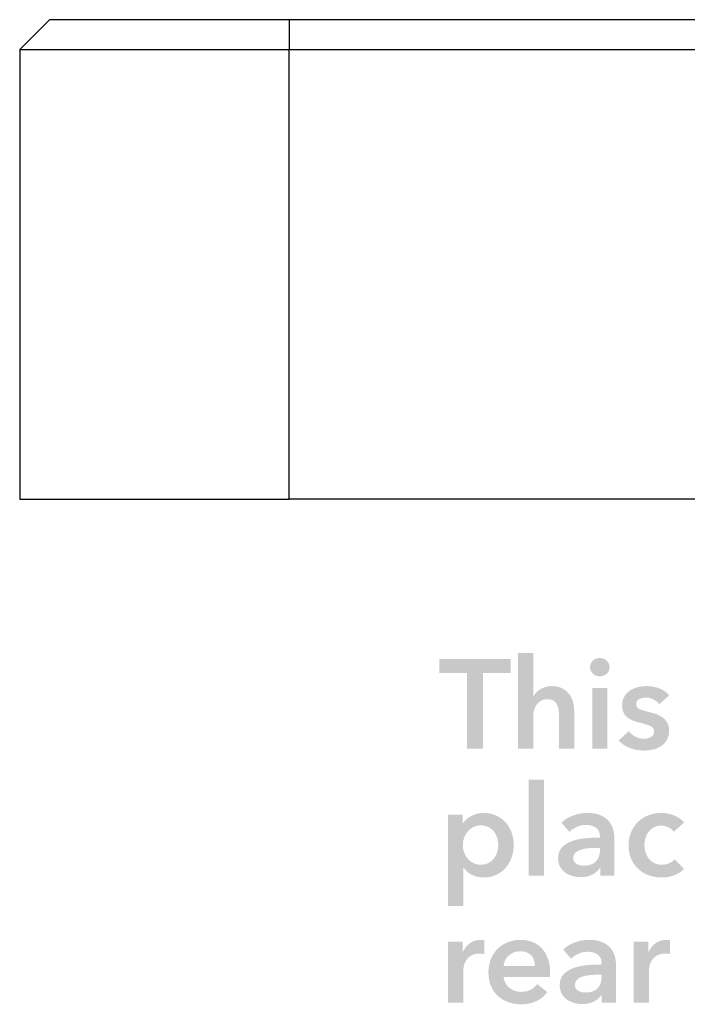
# Model space of a CAD drawing. Header units: millimetres. Extents: x 44 to 271, y 28 to 164.
# Tile 10 of 17: x 191 to 213, y 29 to 62. Entities that reach past the tile are written whole.
import ezdxf

# ---------------------------------------------------------------- set-up
doc = ezdxf.new("R2010")
doc.units = ezdxf.units.MM
doc.layers.add('View003', color=7, linetype='Continuous')

msp = doc.modelspace()

# ---------------------------------------------------------------- hatches: boundary and pattern name
at = {"true_color": 0x000000, "transparency": 33554687}
h = msp.add_hatch(color=18, dxfattribs=at)
edge = h.paths.add_edge_path(flags=0)
edge.add_spline(control_points=[(208.639, 39.726), (208.772, 39.726), (208.885, 39.703), (208.98, 39.656), (209.074, 39.61), (209.152, 39.548), (209.213, 39.472), (209.273, 39.396), (209.318, 39.309), (209.346, 39.21), (209.374, 39.111), (209.388, 39.009), (209.388, 38.905), (209.388, 38.905), (209.388, 37.635), (209.388, 37.635), (209.388, 37.635), (208.88, 37.635), (208.88, 37.635), (208.88, 37.635), (208.88, 38.753), (208.88, 38.753), (208.88, 38.812), (208.876, 38.873), (208.868, 38.937), (208.859, 39), (208.842, 39.058), (208.815, 39.11), (208.788, 39.163), (208.75, 39.206), (208.701, 39.239), (208.651, 39.273), (208.586, 39.29), (208.504, 39.29), (208.422, 39.29), (208.351, 39.275), (208.292, 39.244), (208.233, 39.213), (208.183, 39.171), (208.144, 39.119), (208.104, 39.067), (208.075, 39.008), (208.055, 38.943), (208.035, 38.878), (208.025, 38.812), (208.025, 38.744), (208.025, 38.744), (208.025, 37.635), (208.025, 37.635), (208.025, 37.635), (207.517, 37.635), (207.517, 37.635), (207.517, 37.635), (207.517, 40.835), (207.517, 40.835), (207.517, 40.835), (208.025, 40.835), (208.025, 40.835), (208.025, 40.835), (208.025, 39.383), (208.025, 39.383), (208.025, 39.383), (208.034, 39.383), (208.034, 39.383), (208.054, 39.426), (208.082, 39.467), (208.121, 39.508), (208.159, 39.549), (208.203, 39.586), (208.254, 39.618), (208.305, 39.651), (208.363, 39.677), (208.428, 39.697), (208.492, 39.716), (208.563, 39.726), (208.639, 39.726)], knot_values=[0, 0, 0, 0, 1, 1, 1, 2, 2, 2, 3, 3, 3, 4, 4, 4, 5, 5, 5, 6, 6, 6, 7, 7, 7, 8, 8, 8, 9, 9, 9, 10, 10, 10, 11, 11, 11, 12, 12, 12, 13, 13, 13, 14, 14, 14, 15, 15, 15, 16, 16, 16, 17, 17, 17, 18, 18, 18, 19, 19, 19, 20, 20, 20, 21, 21, 21, 22, 22, 22, 23, 23, 23, 24, 24, 24, 25, 25, 25, 25], degree=3, periodic=1)
for points in [[(205.811, 40.167), (204.893, 40.167), (204.893, 40.632), (207.263, 40.632), (207.263, 40.167), (206.345, 40.167), (206.345, 37.635), (205.811, 37.635)], [(207.869, 36.602), (208.377, 36.602), (208.377, 33.402), (207.869, 33.402)]]:
    msp.add_hatch(color=18, dxfattribs=at).paths.add_polyline_path(points, flags=0)
h = msp.add_hatch(color=18, dxfattribs=at)
h.paths.add_polyline_path([(209.99, 39.667), (210.498, 39.667), (210.498, 37.635), (209.99, 37.635)], flags=0)
edge = h.paths.add_edge_path(flags=0)
edge.add_spline(control_points=[(209.918, 40.357), (209.918, 40.439), (209.948, 40.51), (210.009, 40.571), (210.069, 40.631), (210.146, 40.662), (210.239, 40.662), (210.333, 40.662), (210.411, 40.633), (210.474, 40.575), (210.538, 40.517), (210.57, 40.444), (210.57, 40.357), (210.57, 40.27), (210.538, 40.197), (210.474, 40.139), (210.411, 40.081), (210.333, 40.052), (210.239, 40.052), (210.146, 40.052), (210.069, 40.083), (210.009, 40.143), (209.948, 40.204), (209.918, 40.275), (209.918, 40.357)], knot_values=[0, 0, 0, 0, 1, 1, 1, 2, 2, 2, 3, 3, 3, 4, 4, 4, 5, 5, 5, 6, 6, 6, 7, 7, 7, 8, 8, 8, 8], degree=3, periodic=1)
h = msp.add_hatch(color=18, dxfattribs=at)
edge = h.paths.add_edge_path(flags=0)
edge.add_spline(control_points=[(212.229, 39.125), (212.184, 39.184), (212.122, 39.236), (212.043, 39.28), (211.964, 39.323), (211.878, 39.345), (211.785, 39.345), (211.703, 39.345), (211.628, 39.328), (211.56, 39.294), (211.492, 39.261), (211.459, 39.204), (211.459, 39.125), (211.459, 39.046), (211.496, 38.99), (211.571, 38.958), (211.646, 38.925), (211.755, 38.892), (211.899, 38.858), (211.975, 38.841), (212.052, 38.819), (212.13, 38.791), (212.207, 38.762), (212.278, 38.725), (212.341, 38.678), (212.405, 38.632), (212.456, 38.574), (212.496, 38.505), (212.535, 38.436), (212.555, 38.352), (212.555, 38.253), (212.555, 38.129), (212.532, 38.024), (212.485, 37.938), (212.439, 37.852), (212.376, 37.782), (212.299, 37.728), (212.221, 37.674), (212.131, 37.636), (212.028, 37.612), (211.925, 37.588), (211.818, 37.576), (211.708, 37.576), (211.55, 37.576), (211.396, 37.605), (211.247, 37.662), (211.097, 37.72), (210.973, 37.803), (210.874, 37.91), (210.874, 37.91), (211.209, 38.223), (211.209, 38.223), (211.265, 38.15), (211.339, 38.089), (211.429, 38.041), (211.519, 37.993), (211.619, 37.969), (211.73, 37.969), (211.766, 37.969), (211.804, 37.974), (211.842, 37.982), (211.88, 37.991), (211.915, 38.004), (211.948, 38.022), (211.98, 38.041), (212.006, 38.065), (212.026, 38.096), (212.046, 38.127), (212.055, 38.166), (212.055, 38.211), (212.055, 38.295), (212.017, 38.356), (211.939, 38.393), (211.861, 38.429), (211.745, 38.466), (211.59, 38.503), (211.514, 38.52), (211.44, 38.542), (211.368, 38.568), (211.296, 38.595), (211.231, 38.631), (211.175, 38.674), (211.118, 38.718), (211.073, 38.772), (211.039, 38.837), (211.006, 38.902), (210.989, 38.983), (210.989, 39.079), (210.989, 39.191), (211.012, 39.289), (211.059, 39.371), (211.105, 39.452), (211.166, 39.52), (211.243, 39.572), (211.319, 39.624), (211.405, 39.663), (211.501, 39.688), (211.597, 39.714), (211.696, 39.726), (211.797, 39.726), (211.944, 39.726), (212.087, 39.701), (212.227, 39.65), (212.367, 39.599), (212.477, 39.522), (212.559, 39.417), (212.559, 39.417), (212.229, 39.125), (212.229, 39.125)], knot_values=[0, 0, 0, 0, 1, 1, 1, 2, 2, 2, 3, 3, 3, 4, 4, 4, 5, 5, 5, 6, 6, 6, 7, 7, 7, 8, 8, 8, 9, 9, 9, 10, 10, 10, 11, 11, 11, 12, 12, 12, 13, 13, 13, 14, 14, 14, 15, 15, 15, 16, 16, 16, 17, 17, 17, 18, 18, 18, 19, 19, 19, 20, 20, 20, 21, 21, 21, 22, 22, 22, 23, 23, 23, 24, 24, 24, 25, 25, 25, 26, 26, 26, 27, 27, 27, 28, 28, 28, 29, 29, 29, 30, 30, 30, 31, 31, 31, 32, 32, 32, 33, 33, 33, 34, 34, 34, 35, 35, 35, 36, 36, 36, 36], degree=3, periodic=1)
h = msp.add_hatch(color=18, dxfattribs=at)
edge = h.paths.add_edge_path(flags=0)
edge.add_spline(control_points=[(205.667, 35.434), (205.667, 35.434), (205.667, 35.15), (205.667, 35.15), (205.667, 35.15), (205.68, 35.15), (205.68, 35.15), (205.705, 35.19), (205.739, 35.23), (205.78, 35.271), (205.82, 35.312), (205.871, 35.348), (205.93, 35.381), (205.989, 35.413), (206.056, 35.44), (206.131, 35.461), (206.206, 35.482), (206.29, 35.493), (206.383, 35.493), (206.527, 35.493), (206.659, 35.465), (206.781, 35.41), (206.902, 35.355), (207.007, 35.28), (207.094, 35.184), (207.181, 35.088), (207.249, 34.975), (207.297, 34.845), (207.345, 34.715), (207.369, 34.576), (207.369, 34.426), (207.369, 34.277), (207.346, 34.136), (207.299, 34.005), (207.253, 33.874), (207.186, 33.759), (207.1, 33.662), (207.014, 33.565), (206.91, 33.487), (206.787, 33.429), (206.664, 33.371), (206.525, 33.342), (206.37, 33.342), (206.226, 33.342), (206.094, 33.372), (205.974, 33.431), (205.854, 33.491), (205.762, 33.571), (205.697, 33.673), (205.697, 33.673), (205.689, 33.673), (205.689, 33.673), (205.689, 33.673), (205.689, 32.386), (205.689, 32.386), (205.689, 32.386), (205.181, 32.386), (205.181, 32.386), (205.181, 32.386), (205.181, 35.434), (205.181, 35.434), (205.181, 35.434), (205.667, 35.434), (205.667, 35.434)], knot_values=[0, 0, 0, 0, 1, 1, 1, 2, 2, 2, 3, 3, 3, 4, 4, 4, 5, 5, 5, 6, 6, 6, 7, 7, 7, 8, 8, 8, 9, 9, 9, 10, 10, 10, 11, 11, 11, 12, 12, 12, 13, 13, 13, 14, 14, 14, 15, 15, 15, 16, 16, 16, 17, 17, 17, 18, 18, 18, 19, 19, 19, 20, 20, 20, 21, 21, 21, 21], degree=3, periodic=1)
edge = h.paths.add_edge_path(flags=0)
edge.add_spline(control_points=[(206.853, 34.426), (206.853, 34.505), (206.841, 34.583), (206.817, 34.661), (206.793, 34.739), (206.757, 34.809), (206.709, 34.871), (206.661, 34.933), (206.6, 34.983), (206.527, 35.021), (206.453, 35.059), (206.367, 35.078), (206.269, 35.078), (206.175, 35.078), (206.092, 35.058), (206.019, 35.019), (205.945, 34.979), (205.883, 34.928), (205.83, 34.866), (205.778, 34.804), (205.739, 34.734), (205.712, 34.655), (205.685, 34.576), (205.672, 34.497), (205.672, 34.418), (205.672, 34.339), (205.685, 34.26), (205.712, 34.183), (205.739, 34.105), (205.778, 34.035), (205.83, 33.973), (205.883, 33.911), (205.945, 33.861), (206.019, 33.823), (206.092, 33.785), (206.175, 33.766), (206.269, 33.766), (206.367, 33.766), (206.453, 33.785), (206.527, 33.825), (206.6, 33.864), (206.661, 33.915), (206.709, 33.977), (206.757, 34.039), (206.793, 34.11), (206.817, 34.189), (206.841, 34.268), (206.853, 34.347), (206.853, 34.426)], knot_values=[0, 0, 0, 0, 1, 1, 1, 2, 2, 2, 3, 3, 3, 4, 4, 4, 5, 5, 5, 6, 6, 6, 7, 7, 7, 8, 8, 8, 9, 9, 9, 10, 10, 10, 11, 11, 11, 12, 12, 12, 13, 13, 13, 14, 14, 14, 15, 15, 15, 16, 16, 16, 16], degree=3, periodic=1)
h = msp.add_hatch(color=18, dxfattribs=at)
edge = h.paths.add_edge_path(flags=0)
edge.add_spline(control_points=[(210.256, 33.66), (210.256, 33.66), (210.244, 33.66), (210.244, 33.66), (210.193, 33.57), (210.111, 33.495), (209.998, 33.438), (209.885, 33.38), (209.757, 33.351), (209.613, 33.351), (209.531, 33.351), (209.446, 33.361), (209.357, 33.383), (209.268, 33.404), (209.186, 33.439), (209.111, 33.488), (209.036, 33.538), (208.974, 33.603), (208.925, 33.683), (208.876, 33.764), (208.851, 33.863), (208.851, 33.982), (208.851, 34.134), (208.894, 34.255), (208.98, 34.346), (209.066, 34.436), (209.177, 34.505), (209.312, 34.553), (209.448, 34.601), (209.598, 34.633), (209.763, 34.648), (209.928, 34.664), (210.09, 34.672), (210.248, 34.672), (210.248, 34.672), (210.248, 34.722), (210.248, 34.722), (210.248, 34.849), (210.202, 34.943), (210.11, 35.004), (210.019, 35.065), (209.909, 35.095), (209.782, 35.095), (209.675, 35.095), (209.572, 35.072), (209.473, 35.027), (209.374, 34.982), (209.293, 34.927), (209.228, 34.862), (209.228, 34.862), (208.965, 35.171), (208.965, 35.171), (209.081, 35.278), (209.214, 35.359), (209.365, 35.412), (209.516, 35.466), (209.669, 35.493), (209.825, 35.493), (210.005, 35.493), (210.154, 35.468), (210.271, 35.417), (210.388, 35.366), (210.481, 35.3), (210.548, 35.218), (210.616, 35.136), (210.663, 35.044), (210.69, 34.943), (210.717, 34.841), (210.73, 34.739), (210.73, 34.638), (210.73, 34.638), (210.73, 33.402), (210.73, 33.402), (210.73, 33.402), (210.256, 33.402), (210.256, 33.402), (210.256, 33.402), (210.256, 33.66), (210.256, 33.66)], knot_values=[0, 0, 0, 0, 1, 1, 1, 2, 2, 2, 3, 3, 3, 4, 4, 4, 5, 5, 5, 6, 6, 6, 7, 7, 7, 8, 8, 8, 9, 9, 9, 10, 10, 10, 11, 11, 11, 12, 12, 12, 13, 13, 13, 14, 14, 14, 15, 15, 15, 16, 16, 16, 17, 17, 17, 18, 18, 18, 19, 19, 19, 20, 20, 20, 21, 21, 21, 22, 22, 22, 23, 23, 23, 24, 24, 24, 25, 25, 25, 26, 26, 26, 26], degree=3, periodic=1)
edge = h.paths.add_edge_path(flags=0)
edge.add_spline(control_points=[(210.248, 34.329), (210.248, 34.329), (210.134, 34.329), (210.134, 34.329), (210.052, 34.329), (209.966, 34.325), (209.875, 34.318), (209.785, 34.311), (209.702, 34.296), (209.626, 34.272), (209.549, 34.248), (209.486, 34.214), (209.435, 34.17), (209.384, 34.126), (209.359, 34.066), (209.359, 33.99), (209.359, 33.942), (209.369, 33.902), (209.391, 33.869), (209.412, 33.837), (209.439, 33.811), (209.473, 33.791), (209.507, 33.771), (209.545, 33.757), (209.587, 33.749), (209.63, 33.74), (209.672, 33.736), (209.714, 33.736), (209.889, 33.736), (210.022, 33.783), (210.112, 33.876), (210.203, 33.969), (210.248, 34.096), (210.248, 34.257), (210.248, 34.257), (210.248, 34.329), (210.248, 34.329)], knot_values=[0, 0, 0, 0, 1, 1, 1, 2, 2, 2, 3, 3, 3, 4, 4, 4, 5, 5, 5, 6, 6, 6, 7, 7, 7, 8, 8, 8, 9, 9, 9, 10, 10, 10, 11, 11, 11, 12, 12, 12, 12], degree=3, periodic=1)
h = msp.add_hatch(color=18, dxfattribs=at)
edge = h.paths.add_edge_path(flags=0)
edge.add_spline(control_points=[(212.712, 34.871), (212.672, 34.927), (212.613, 34.974), (212.534, 35.012), (212.455, 35.051), (212.374, 35.07), (212.293, 35.07), (212.199, 35.07), (212.118, 35.051), (212.047, 35.012), (211.976, 34.974), (211.918, 34.924), (211.871, 34.862), (211.825, 34.8), (211.79, 34.73), (211.768, 34.653), (211.745, 34.575), (211.734, 34.497), (211.734, 34.418), (211.734, 34.339), (211.746, 34.26), (211.77, 34.183), (211.794, 34.105), (211.83, 34.035), (211.878, 33.973), (211.926, 33.911), (211.986, 33.861), (212.058, 33.823), (212.13, 33.785), (212.214, 33.766), (212.309, 33.766), (212.388, 33.766), (212.468, 33.781), (212.547, 33.812), (212.626, 33.843), (212.689, 33.888), (212.737, 33.948), (212.737, 33.948), (213.055, 33.626), (213.055, 33.626), (212.97, 33.536), (212.862, 33.466), (212.731, 33.416), (212.599, 33.367), (212.458, 33.342), (212.305, 33.342), (212.156, 33.342), (212.014, 33.366), (211.88, 33.414), (211.746, 33.462), (211.629, 33.533), (211.528, 33.626), (211.428, 33.719), (211.349, 33.832), (211.291, 33.965), (211.233, 34.097), (211.205, 34.248), (211.205, 34.418), (211.205, 34.581), (211.233, 34.729), (211.291, 34.862), (211.349, 34.995), (211.428, 35.108), (211.526, 35.201), (211.625, 35.294), (211.74, 35.366), (211.871, 35.417), (212.003, 35.468), (212.143, 35.493), (212.293, 35.493), (212.442, 35.493), (212.587, 35.465), (212.726, 35.408), (212.866, 35.352), (212.977, 35.274), (213.059, 35.175), (213.059, 35.175), (212.712, 34.871), (212.712, 34.871)], knot_values=[0, 0, 0, 0, 1, 1, 1, 2, 2, 2, 3, 3, 3, 4, 4, 4, 5, 5, 5, 6, 6, 6, 7, 7, 7, 8, 8, 8, 9, 9, 9, 10, 10, 10, 11, 11, 11, 12, 12, 12, 13, 13, 13, 14, 14, 14, 15, 15, 15, 16, 16, 16, 17, 17, 17, 18, 18, 18, 19, 19, 19, 20, 20, 20, 21, 21, 21, 22, 22, 22, 23, 23, 23, 24, 24, 24, 25, 25, 25, 26, 26, 26, 26], degree=3, periodic=1)
h = msp.add_hatch(color=18, dxfattribs=at)
edge = h.paths.add_edge_path(flags=0)
edge.add_spline(control_points=[(205.181, 31.2), (205.181, 31.2), (205.667, 31.2), (205.667, 31.2), (205.667, 31.2), (205.667, 30.862), (205.667, 30.862), (205.667, 30.862), (205.676, 30.862), (205.676, 30.862), (205.732, 30.98), (205.811, 31.076), (205.913, 31.15), (206.015, 31.223), (206.133, 31.26), (206.269, 31.26), (206.288, 31.26), (206.309, 31.259), (206.332, 31.257), (206.355, 31.256), (206.374, 31.253), (206.391, 31.247), (206.391, 31.247), (206.391, 30.781), (206.391, 30.781), (206.357, 30.79), (206.328, 30.795), (206.304, 30.798), (206.28, 30.801), (206.257, 30.802), (206.235, 30.802), (206.119, 30.802), (206.026, 30.781), (205.955, 30.739), (205.885, 30.697), (205.83, 30.646), (205.79, 30.586), (205.751, 30.527), (205.724, 30.467), (205.71, 30.404), (205.696, 30.342), (205.689, 30.293), (205.689, 30.256), (205.689, 30.256), (205.689, 29.168), (205.689, 29.168), (205.689, 29.168), (205.181, 29.168), (205.181, 29.168), (205.181, 29.168), (205.181, 31.2), (205.181, 31.2)], knot_values=[0, 0, 0, 0, 1, 1, 1, 2, 2, 2, 3, 3, 3, 4, 4, 4, 5, 5, 5, 6, 6, 6, 7, 7, 7, 8, 8, 8, 9, 9, 9, 10, 10, 10, 11, 11, 11, 12, 12, 12, 13, 13, 13, 14, 14, 14, 15, 15, 15, 16, 16, 16, 17, 17, 17, 17], degree=3, periodic=1)
h = msp.add_hatch(color=18, dxfattribs=at)
edge = h.paths.add_edge_path(flags=0)
edge.add_spline(control_points=[(208.584, 30.159), (208.584, 30.159), (208.584, 30.091), (208.584, 30.091), (208.584, 30.069), (208.583, 30.046), (208.58, 30.023), (208.58, 30.023), (207.035, 30.023), (207.035, 30.023), (207.04, 29.95), (207.059, 29.883), (207.092, 29.822), (207.124, 29.762), (207.167, 29.709), (207.221, 29.666), (207.275, 29.622), (207.335, 29.587), (207.403, 29.562), (207.471, 29.537), (207.541, 29.524), (207.615, 29.524), (207.742, 29.524), (207.849, 29.547), (207.936, 29.594), (208.024, 29.64), (208.096, 29.705), (208.152, 29.786), (208.152, 29.786), (208.491, 29.515), (208.491, 29.515), (208.291, 29.245), (208, 29.109), (207.619, 29.109), (207.461, 29.109), (207.316, 29.134), (207.183, 29.183), (207.05, 29.233), (206.935, 29.302), (206.838, 29.393), (206.741, 29.483), (206.664, 29.594), (206.609, 29.725), (206.554, 29.856), (206.527, 30.005), (206.527, 30.172), (206.527, 30.335), (206.554, 30.484), (206.609, 30.618), (206.664, 30.752), (206.74, 30.867), (206.836, 30.961), (206.932, 31.056), (207.045, 31.129), (207.177, 31.181), (207.308, 31.233), (207.45, 31.26), (207.602, 31.26), (207.743, 31.26), (207.874, 31.236), (207.994, 31.19), (208.114, 31.143), (208.217, 31.074), (208.305, 30.982), (208.392, 30.891), (208.461, 30.776), (208.51, 30.639), (208.559, 30.503), (208.584, 30.342), (208.584, 30.159)], knot_values=[0, 0, 0, 0, 1, 1, 1, 2, 2, 2, 3, 3, 3, 4, 4, 4, 5, 5, 5, 6, 6, 6, 7, 7, 7, 8, 8, 8, 9, 9, 9, 10, 10, 10, 11, 11, 11, 12, 12, 12, 13, 13, 13, 14, 14, 14, 15, 15, 15, 16, 16, 16, 17, 17, 17, 18, 18, 18, 19, 19, 19, 20, 20, 20, 21, 21, 21, 22, 22, 22, 23, 23, 23, 23], degree=3, periodic=1)
edge = h.paths.add_edge_path(flags=0)
edge.add_spline(control_points=[(208.076, 30.388), (208.076, 30.452), (208.067, 30.515), (208.049, 30.574), (208.03, 30.633), (208.001, 30.685), (207.962, 30.73), (207.922, 30.776), (207.872, 30.812), (207.812, 30.838), (207.751, 30.865), (207.68, 30.879), (207.598, 30.879), (207.445, 30.879), (207.316, 30.833), (207.21, 30.741), (207.105, 30.649), (207.046, 30.531), (207.035, 30.388), (207.035, 30.388), (208.076, 30.388), (208.076, 30.388)], knot_values=[0, 0, 0, 0, 1, 1, 1, 2, 2, 2, 3, 3, 3, 4, 4, 4, 5, 5, 5, 6, 6, 6, 7, 7, 7, 7], degree=3, periodic=1)
h = msp.add_hatch(color=18, dxfattribs=at)
edge = h.paths.add_edge_path(flags=0)
edge.add_spline(control_points=[(210.311, 29.427), (210.311, 29.427), (210.299, 29.427), (210.299, 29.427), (210.248, 29.336), (210.166, 29.262), (210.053, 29.204), (209.94, 29.146), (209.812, 29.118), (209.668, 29.118), (209.586, 29.118), (209.501, 29.128), (209.412, 29.149), (209.323, 29.17), (209.241, 29.206), (209.166, 29.255), (209.091, 29.304), (209.029, 29.369), (208.98, 29.45), (208.931, 29.53), (208.906, 29.63), (208.906, 29.748), (208.906, 29.901), (208.949, 30.022), (209.035, 30.112), (209.121, 30.203), (209.232, 30.272), (209.367, 30.32), (209.503, 30.368), (209.653, 30.4), (209.818, 30.415), (209.983, 30.431), (210.145, 30.438), (210.303, 30.438), (210.303, 30.438), (210.303, 30.489), (210.303, 30.489), (210.303, 30.616), (210.257, 30.71), (210.165, 30.771), (210.074, 30.831), (209.964, 30.862), (209.837, 30.862), (209.73, 30.862), (209.627, 30.839), (209.528, 30.794), (209.429, 30.749), (209.348, 30.694), (209.283, 30.629), (209.283, 30.629), (209.02, 30.938), (209.02, 30.938), (209.136, 31.045), (209.269, 31.126), (209.42, 31.179), (209.571, 31.233), (209.724, 31.26), (209.88, 31.26), (210.06, 31.26), (210.209, 31.234), (210.326, 31.183), (210.443, 31.133), (210.536, 31.066), (210.603, 30.984), (210.671, 30.903), (210.718, 30.811), (210.745, 30.709), (210.772, 30.608), (210.785, 30.506), (210.785, 30.404), (210.785, 30.404), (210.785, 29.168), (210.785, 29.168), (210.785, 29.168), (210.311, 29.168), (210.311, 29.168), (210.311, 29.168), (210.311, 29.427), (210.311, 29.427)], knot_values=[0, 0, 0, 0, 1, 1, 1, 2, 2, 2, 3, 3, 3, 4, 4, 4, 5, 5, 5, 6, 6, 6, 7, 7, 7, 8, 8, 8, 9, 9, 9, 10, 10, 10, 11, 11, 11, 12, 12, 12, 13, 13, 13, 14, 14, 14, 15, 15, 15, 16, 16, 16, 17, 17, 17, 18, 18, 18, 19, 19, 19, 20, 20, 20, 21, 21, 21, 22, 22, 22, 23, 23, 23, 24, 24, 24, 25, 25, 25, 26, 26, 26, 26], degree=3, periodic=1)
edge = h.paths.add_edge_path(flags=0)
edge.add_spline(control_points=[(210.303, 30.095), (210.303, 30.095), (210.189, 30.095), (210.189, 30.095), (210.107, 30.095), (210.021, 30.092), (209.93, 30.085), (209.84, 30.078), (209.757, 30.062), (209.681, 30.038), (209.604, 30.014), (209.541, 29.98), (209.49, 29.937), (209.439, 29.893), (209.414, 29.833), (209.414, 29.757), (209.414, 29.709), (209.424, 29.669), (209.446, 29.636), (209.467, 29.604), (209.494, 29.578), (209.528, 29.558), (209.562, 29.538), (209.6, 29.524), (209.642, 29.515), (209.685, 29.507), (209.727, 29.503), (209.769, 29.503), (209.944, 29.503), (210.077, 29.549), (210.167, 29.642), (210.258, 29.736), (210.303, 29.863), (210.303, 30.023), (210.303, 30.023), (210.303, 30.095), (210.303, 30.095)], knot_values=[0, 0, 0, 0, 1, 1, 1, 2, 2, 2, 3, 3, 3, 4, 4, 4, 5, 5, 5, 6, 6, 6, 7, 7, 7, 8, 8, 8, 9, 9, 9, 10, 10, 10, 11, 11, 11, 12, 12, 12, 12], degree=3, periodic=1)
h = msp.add_hatch(color=18, dxfattribs=at)
edge = h.paths.add_edge_path(flags=0)
edge.add_spline(control_points=[(211.378, 31.2), (211.378, 31.2), (211.865, 31.2), (211.865, 31.2), (211.865, 31.2), (211.865, 30.862), (211.865, 30.862), (211.865, 30.862), (211.873, 30.862), (211.873, 30.862), (211.93, 30.98), (212.009, 31.076), (212.111, 31.15), (212.212, 31.223), (212.331, 31.26), (212.466, 31.26), (212.486, 31.26), (212.507, 31.259), (212.53, 31.257), (212.552, 31.256), (212.572, 31.253), (212.589, 31.247), (212.589, 31.247), (212.589, 30.781), (212.589, 30.781), (212.555, 30.79), (212.526, 30.795), (212.502, 30.798), (212.478, 30.801), (212.455, 30.802), (212.432, 30.802), (212.317, 30.802), (212.223, 30.781), (212.153, 30.739), (212.082, 30.697), (212.027, 30.646), (211.988, 30.586), (211.948, 30.527), (211.921, 30.467), (211.907, 30.404), (211.893, 30.342), (211.886, 30.293), (211.886, 30.256), (211.886, 30.256), (211.886, 29.168), (211.886, 29.168), (211.886, 29.168), (211.378, 29.168), (211.378, 29.168), (211.378, 29.168), (211.378, 31.2), (211.378, 31.2)], knot_values=[0, 0, 0, 0, 1, 1, 1, 2, 2, 2, 3, 3, 3, 4, 4, 4, 5, 5, 5, 6, 6, 6, 7, 7, 7, 8, 8, 8, 9, 9, 9, 10, 10, 10, 11, 11, 11, 12, 12, 12, 13, 13, 13, 14, 14, 14, 15, 15, 15, 16, 16, 16, 17, 17, 17, 17], degree=3, periodic=1)

# ---------------------------------------------------------------- linework, layer by layer
at = {"layer": 'View003', "color": 18, "linetype": 'Continuous', "lineweight": 25, "true_color": 0x000000}
for points in [[(191.88, 61.962), (190.88, 60.962)], [(199.88, 61.962), (198.985, 61.962), (198.1, 61.962), (197.238, 61.962), (196.409, 61.962), (195.624, 61.962), (194.893, 61.962), (194.224, 61.962), (193.626, 61.962), (193.107, 61.962), (192.673, 61.962), (192.329, 61.962), (192.081, 61.962), (191.931, 61.962), (191.88, 61.962)], [(261.88, 61.962), (199.88, 61.962)], [(199.88, 61.962), (199.88, 60.962)], [(190.88, 60.962), (190.937, 60.962), (191.106, 60.962), (191.386, 60.962), (191.772, 60.962), (192.26, 60.962), (192.844, 60.962), (193.516, 60.962), (194.269, 60.962), (195.092, 60.962), (195.976, 60.962), (196.908, 60.962), (197.878, 60.962), (198.873, 60.962), (199.88, 60.962)], [(190.88, 60.962), (190.88, 45.962)], [(199.88, 60.962), (261.88, 60.962)], [(199.88, 45.962), (199.88, 60.962)], [(190.88, 45.962), (190.937, 45.962), (191.106, 45.962), (191.386, 45.962), (191.772, 45.962), (192.26, 45.962), (192.844, 45.962), (193.516, 45.962), (194.269, 45.962), (195.092, 45.962), (195.976, 45.962), (196.908, 45.962), (197.878, 45.962), (198.873, 45.962), (199.88, 45.962)], [(261.88, 45.962), (199.88, 45.962)]]:
    msp.add_lwpolyline(points, dxfattribs=at)

doc.saveas('drawing.dxf')
